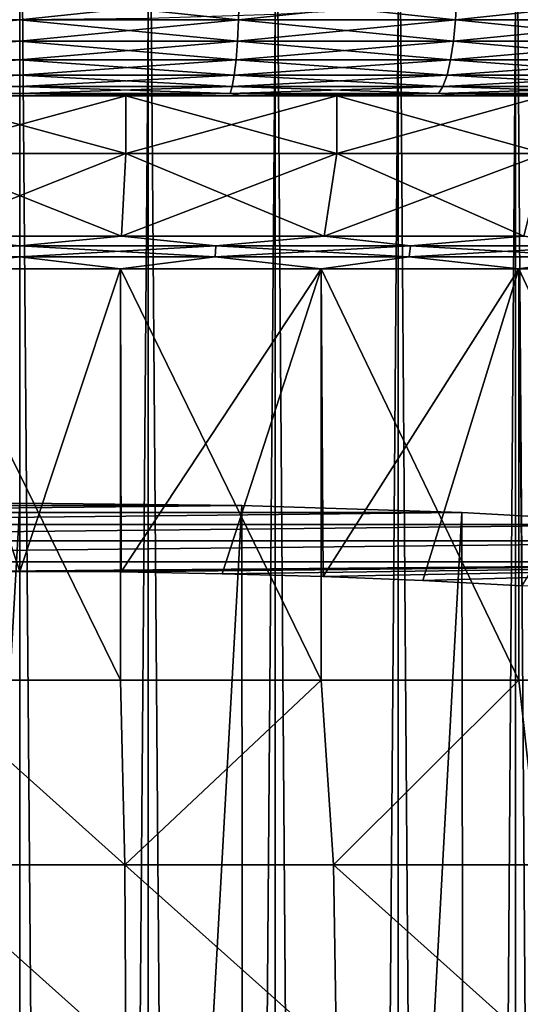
# Model space of a CAD drawing. Header units: metres. Extents: x -109 to 109, y -314 to 82.
# Tile 36 of 191: x 0 to 6, y -67 to -55. Entities that reach past the tile are written whole.
import ezdxf

# ---------------------------------------------------------------- set-up
doc = ezdxf.new("R2010")
doc.units = ezdxf.units.M
doc.layers.add('solid_504261_XXX', color=7, linetype='CONTINUOUS')

msp = doc.modelspace()

# ---------------------------------------------------------------- linework, layer by layer
at = {"layer": 'solid_504261_XXX'}
for points in [[(1.566977, -245.368179, 58.287418), (1.566977, -50.5732, 23.939808), (0, -50.55674, 24.033152)], [(1.566977, -245.368179, 58.287418), (0, -50.55674, 24.033152), (0, -245.351715, 58.38076)], [(3.111104, -245.417313, 58.008743), (3.111104, -50.622337, 23.661135), (1.566977, -50.5732, 23.939808)], [(1.566977, -245.368179, 58.287418), (3.111104, -245.417313, 58.008743), (1.566977, -50.5732, 23.939808)], [(4.609864, -245.498413, 57.548805), (4.609864, -50.703438, 23.201197), (3.111104, -50.622337, 23.661135)], [(3.111104, -245.417313, 58.008743), (4.609864, -245.498413, 57.548805), (3.111104, -50.622337, 23.661135)], [(6.041401, -245.610291, 56.91431), (6.041401, -50.815315, 22.566702), (4.609864, -50.703438, 23.201197)], [(4.609864, -245.498413, 57.548805), (6.041401, -245.610291, 56.91431), (4.609864, -50.703438, 23.201197)], [(7.384842, -245.751312, 56.114513), (7.384842, -50.956341, 21.766903), (6.041401, -50.815315, 22.566702)], [(6.041401, -245.610291, 56.91431), (7.384842, -245.751312, 56.114513), (6.041401, -50.815315, 22.566702)], [(6.041401, -249.607986, 34.24221), (6.041401, -54.813019, -0.1054), (7.384842, -54.671993, 0.6944)], [(7.384842, -249.466965, 35.042007), (6.041401, -249.607986, 34.24221), (7.384842, -54.671993, 0.6944)], [(-2.675227, -54.792637, 156.530762), (0, -54.792637, 156.40332), (-2.667102, -55.074299, 156.615845)], [(0, -54.792637, 156.40332), (0, -55.074299, 156.4888), (-2.667102, -55.074299, 156.615845)], [(2.675227, -54.792637, 156.530762), (0, -55.074299, 156.4888), (0, -54.792637, 156.40332)], [(2.675227, -54.792637, 156.530762), (2.667102, -55.074299, 156.615845), (0, -55.074299, 156.4888)], [(2.667102, -55.074299, 212.478149), (0, -54.792637, 212.690674), (0, -55.074299, 212.605209)], [(2.675227, -54.792637, 212.563248), (0, -54.792637, 212.690674), (2.667102, -55.074299, 212.478149)], [(2.675227, -54.792637, 212.563248), (2.667102, -55.074299, 212.478149), (5.31005, -55.074299, 212.09816)], [(5.326226, -54.792637, 156.911911), (5.31005, -55.074299, 156.995834), (2.667102, -55.074299, 156.615845)], [(2.675227, -54.792637, 156.530762), (5.326226, -54.792637, 156.911911), (2.667102, -55.074299, 156.615845)], [(5.326226, -54.792637, 212.182083), (2.675227, -54.792637, 212.563248), (5.31005, -55.074299, 212.09816)], [(4.609864, -249.719879, 33.607716), (4.609864, -54.9249, -0.739895), (6.041401, -54.813019, -0.1054)], [(6.041401, -249.607986, 34.24221), (4.609864, -249.719879, 33.607716), (6.041401, -54.813019, -0.1054)], [(5.326226, -54.792637, 212.182083), (5.31005, -55.074299, 212.09816), (7.90491, -55.074299, 211.468658)], [(7.92899, -54.792637, 157.543335), (7.90491, -55.074299, 157.625351), (5.31005, -55.074299, 156.995834)], [(5.326226, -54.792637, 156.911911), (7.92899, -54.792637, 157.543335), (5.31005, -55.074299, 156.995834)], [(7.92899, -54.792637, 211.550659), (5.326226, -54.792637, 212.182083), (7.90491, -55.074299, 211.468658)], [(3.111104, -249.800964, 33.147778), (3.111104, -55.005997, -1.199832), (4.609864, -54.9249, -0.739895)], [(4.609864, -249.719879, 33.607716), (3.111104, -249.800964, 33.147778), (4.609864, -54.9249, -0.739895)], [(-2.667102, -55.074299, 156.615845), (0, -55.074299, 156.4888), (-2.653906, -55.333843, 156.754044)], [(0, -55.074299, 156.4888), (0, -55.333843, 156.627625), (-2.653906, -55.333843, 156.754044)], [(0, -249.866562, 32.775761), (0, -55.071594, -1.57185), (1.566977, -55.055134, -1.478505)], [(1.566977, -249.850113, 32.869106), (0, -249.866562, 32.775761), (1.566977, -55.055134, -1.478505)], [(2.667102, -55.074299, 156.615845), (0, -55.333843, 156.627625), (0, -55.074299, 156.4888)], [(2.667102, -55.074299, 156.615845), (2.653906, -55.333843, 156.754044), (0, -55.333843, 156.627625)], [(2.653906, -55.333843, 212.339951), (0, -55.074299, 212.605209), (0, -55.333843, 212.46637)], [(2.667102, -55.074299, 212.478149), (0, -55.074299, 212.605209), (2.653906, -55.333843, 212.339951)], [(1.566977, -249.850113, 32.869106), (1.566977, -55.055134, -1.478505), (3.111104, -55.005997, -1.199832)], [(3.111104, -249.800964, 33.147778), (1.566977, -249.850113, 32.869106), (3.111104, -55.005997, -1.199832)], [(2.667102, -55.074299, 212.478149), (2.653906, -55.333843, 212.339951), (5.283777, -55.333843, 211.961838)], [(5.31005, -55.074299, 156.995834), (5.283777, -55.333843, 157.132156), (2.653906, -55.333843, 156.754044)], [(2.667102, -55.074299, 156.615845), (5.31005, -55.074299, 156.995834), (2.653906, -55.333843, 156.754044)], [(5.31005, -55.074299, 212.09816), (2.667102, -55.074299, 212.478149), (5.283777, -55.333843, 211.961838)], [(5.31005, -55.074299, 212.09816), (5.283777, -55.333843, 211.961838), (7.865798, -55.333843, 211.335449)], [(7.90491, -55.074299, 157.625351), (7.865798, -55.333843, 157.75856), (5.283777, -55.333843, 157.132156)], [(5.31005, -55.074299, 156.995834), (7.90491, -55.074299, 157.625351), (5.283777, -55.333843, 157.132156)], [(7.90491, -55.074299, 211.468658), (5.31005, -55.074299, 212.09816), (7.865798, -55.333843, 211.335449)], [(-2.653906, -55.333843, 156.754044), (0, -55.333843, 156.627625), (-2.636145, -55.561283, 156.940033)], [(0, -55.333843, 156.627625), (0, -55.561283, 156.814468), (-2.636145, -55.561283, 156.940033)], [(2.653906, -55.333843, 156.754044), (0, -55.561283, 156.814468), (0, -55.333843, 156.627625)], [(2.653906, -55.333843, 156.754044), (2.636145, -55.561283, 156.940033), (0, -55.561283, 156.814468)], [(2.636145, -55.561283, 212.153961), (0, -55.333843, 212.46637), (0, -55.561283, 212.279541)], [(2.653906, -55.333843, 212.339951), (0, -55.333843, 212.46637), (2.636145, -55.561283, 212.153961)], [(2.653906, -55.333843, 212.339951), (2.636145, -55.561283, 212.153961), (5.248417, -55.561283, 211.778366)], [(5.283777, -55.333843, 157.132156), (5.248417, -55.561283, 157.315628), (2.636145, -55.561283, 156.940033)], [(2.653906, -55.333843, 156.754044), (5.283777, -55.333843, 157.132156), (2.636145, -55.561283, 156.940033)], [(5.283777, -55.333843, 211.961838), (2.653906, -55.333843, 212.339951), (5.248417, -55.561283, 211.778366)], [(5.283777, -55.333843, 211.961838), (5.248417, -55.561283, 211.778366), (7.813158, -55.561283, 211.156174)], [(7.865798, -55.333843, 157.75856), (7.813158, -55.561283, 157.93782), (5.248417, -55.561283, 157.315628)], [(5.283777, -55.333843, 157.132156), (7.865798, -55.333843, 157.75856), (5.248417, -55.561283, 157.315628)], [(7.865798, -55.333843, 211.335449), (5.283777, -55.333843, 211.961838), (7.813158, -55.561283, 211.156174)], [(-2.636145, -55.561283, 156.940033), (0, -55.561283, 156.814468), (-2.614505, -55.74786, 157.166672)], [(0, -55.561283, 156.814468), (0, -55.74786, 157.04213), (-2.614505, -55.74786, 157.166672)], [(2.636145, -55.561283, 156.940033), (0, -55.74786, 157.04213), (0, -55.561283, 156.814468)], [(2.636145, -55.561283, 156.940033), (2.614505, -55.74786, 157.166672), (0, -55.74786, 157.04213)], [(2.614505, -55.74786, 211.927338), (0, -55.561283, 212.279541), (0, -55.74786, 212.05188)], [(2.636145, -55.561283, 212.153961), (0, -55.561283, 212.279541), (2.614505, -55.74786, 211.927338)], [(2.636145, -55.561283, 212.153961), (2.614505, -55.74786, 211.927338), (5.205332, -55.74786, 211.554825)], [(5.248417, -55.561283, 157.315628), (5.205332, -55.74786, 157.539169), (2.614505, -55.74786, 157.166672)], [(2.636145, -55.561283, 156.940033), (5.248417, -55.561283, 157.315628), (2.614505, -55.74786, 157.166672)], [(5.248417, -55.561283, 211.778366), (2.636145, -55.561283, 212.153961), (5.205332, -55.74786, 211.554825)], [(5.248417, -55.561283, 211.778366), (5.205332, -55.74786, 211.554825), (7.749019, -55.74786, 210.937729)], [(7.813158, -55.561283, 157.93782), (7.749019, -55.74786, 158.156265), (5.205332, -55.74786, 157.539169)], [(5.248417, -55.561283, 157.315628), (7.813158, -55.561283, 157.93782), (5.205332, -55.74786, 157.539169)], [(7.813158, -55.561283, 211.156174), (5.248417, -55.561283, 211.778366), (7.749019, -55.74786, 210.937729)], [(-2.614505, -55.74786, 157.166672), (0, -55.74786, 157.04213), (-2.589818, -55.886383, 157.425201)], [(0, -55.74786, 157.04213), (0, -55.886383, 157.301834), (-2.589818, -55.886383, 157.425201)], [(2.614505, -55.74786, 157.166672), (0, -55.886383, 157.301834), (0, -55.74786, 157.04213)], [(2.614505, -55.74786, 157.166672), (2.589818, -55.886383, 157.425201), (0, -55.886383, 157.301834)], [(2.589818, -55.886383, 211.668793), (0, -55.74786, 212.05188), (0, -55.886383, 211.79216)], [(2.614505, -55.74786, 211.927338), (0, -55.74786, 212.05188), (2.589818, -55.886383, 211.668793)], [(2.614505, -55.74786, 211.927338), (2.589818, -55.886383, 211.668793), (5.156181, -55.886383, 211.299805)], [(5.205332, -55.74786, 157.539169), (5.156181, -55.886383, 157.794189), (2.589818, -55.886383, 157.425201)], [(2.614505, -55.74786, 157.166672), (5.205332, -55.74786, 157.539169), (2.589818, -55.886383, 157.425201)], [(5.205332, -55.74786, 211.554825), (2.614505, -55.74786, 211.927338), (5.156181, -55.886383, 211.299805)], [(5.205332, -55.74786, 211.554825), (5.156181, -55.886383, 211.299805), (7.67585, -55.886383, 210.688538)], [(7.749019, -55.74786, 158.156265), (7.67585, -55.886383, 158.405457), (5.156181, -55.886383, 157.794189)], [(5.205332, -55.74786, 157.539169), (7.749019, -55.74786, 158.156265), (5.156181, -55.886383, 157.794189)], [(7.749019, -55.74786, 210.937729), (5.205332, -55.74786, 211.554825), (7.67585, -55.886383, 210.688538)], [(-2.589818, -55.886383, 157.425201), (0, -55.886383, 157.301834), (-2.563034, -55.971523, 157.705688)], [(0, -55.886383, 157.301834), (0, -55.971523, 157.583603), (-2.563034, -55.971523, 157.705688)], [(2.589818, -55.886383, 157.425201), (0, -55.971523, 157.583603), (0, -55.886383, 157.301834)], [(2.589818, -55.886383, 157.425201), (2.563034, -55.971523, 157.705688), (0, -55.971523, 157.583603)], [(2.563034, -55.971523, 211.388306), (0, -55.886383, 211.79216), (0, -55.971523, 211.510406)], [(2.589818, -55.886383, 211.668793), (0, -55.886383, 211.79216), (2.563034, -55.971523, 211.388306)], [(2.589818, -55.886383, 211.668793), (2.563034, -55.971523, 211.388306), (5.102858, -55.971523, 211.023132)], [(5.156181, -55.886383, 157.794189), (5.102858, -55.971523, 158.070862), (2.563034, -55.971523, 157.705688)], [(2.589818, -55.886383, 157.425201), (5.156181, -55.886383, 157.794189), (2.563034, -55.971523, 157.705688)], [(5.156181, -55.886383, 211.299805), (2.589818, -55.886383, 211.668793), (5.102858, -55.971523, 211.023132)], [(5.156181, -55.886383, 211.299805), (5.102858, -55.971523, 211.023132), (7.596468, -55.971523, 210.418198)], [(7.67585, -55.886383, 158.405457), (7.596468, -55.971523, 158.675812), (5.102858, -55.971523, 158.070862)], [(5.156181, -55.886383, 157.794189), (7.67585, -55.886383, 158.405457), (5.102858, -55.971523, 158.070862)], [(7.67585, -55.886383, 210.688538), (5.156181, -55.886383, 211.299805), (7.596468, -55.971523, 210.418198)], [(-2.563034, -55.971523, 157.705688), (0, -55.971523, 157.583603), (-1.350991, -56, 157.908737)], [(0, -55.971523, 157.583603), (0, -56, 157.874496), (-1.350991, -56, 157.908737)], [(-1.291681, -56, 159.079758), (-1.350991, -56, 157.908737), (0, -56, 157.874496)], [(1.291681, -56, 159.079758), (-1.291681, -56, 159.079758), (0, -56, 157.874496)], [(-1.291681, -56, 210.014236), (1.291681, -56, 210.014236), (0, -56, 211.219498)], [(-1.291675, -56.700001, 159.079742), (-1.291681, -56, 159.079758), (1.291681, -56, 159.079758)], [(1.291675, -56.700001, 210.014267), (1.291681, -56, 210.014236), (-1.291681, -56, 210.014236)], [(-1.291675, -56.700001, 210.014267), (1.291675, -56.700001, 210.014267), (-1.291681, -56, 210.014236)], [(1.291675, -56.700001, 159.079742), (-1.291675, -56.700001, 159.079742), (1.291681, -56, 159.079758)], [(2.563034, -55.971523, 157.705688), (1.35105, -56, 157.908737), (0, -56, 157.874496)], [(2.563034, -55.971523, 157.705688), (0, -56, 157.874496), (0, -55.971523, 157.583603)], [(0, -55.971523, 211.510406), (0, -56, 211.219498), (1.350954, -56, 211.185272)], [(2.563034, -55.971523, 211.388306), (0, -55.971523, 211.510406), (1.350954, -56, 211.185272)], [(1.291681, -56, 159.079758), (0, -56, 157.874496), (1.35105, -56, 157.908737)], [(1.291681, -56, 210.014236), (1.350954, -56, 211.185272), (0, -56, 211.219498)], [(1.291675, -56.700001, 159.079742), (1.291681, -56, 159.079758), (3.861625, -56, 159.341095)], [(3.861325, -56.700001, 159.341049), (1.291675, -56.700001, 159.079742), (3.861625, -56, 159.341095)], [(1.291675, -56.700001, 210.014267), (3.861325, -56.700001, 209.75296), (1.291681, -56, 210.014236)], [(1.291681, -56, 210.014236), (3.861625, -56, 209.752899), (1.350954, -56, 211.185272)], [(1.291681, -56, 159.079758), (1.35105, -56, 157.908737), (2.697372, -56, 158.011276)], [(3.861625, -56, 159.341095), (1.291681, -56, 159.079758), (2.697372, -56, 158.011276)], [(3.861325, -56.700001, 209.75296), (3.861625, -56, 209.752899), (1.291681, -56, 210.014236)], [(2.563034, -55.971523, 211.388306), (1.350954, -56, 211.185272), (2.697229, -56, 211.082748)], [(3.861625, -56, 209.752899), (2.697229, -56, 211.082748), (1.350954, -56, 211.185272)], [(2.563034, -55.971523, 157.705688), (2.697372, -56, 158.011276), (1.35105, -56, 157.908737)], [(2.563034, -55.971523, 211.388306), (2.697229, -56, 211.082748), (4.038783, -56, 210.911942)], [(5.102858, -55.971523, 211.023132), (2.563034, -55.971523, 211.388306), (4.038783, -56, 210.911942)], [(2.563034, -55.971523, 157.705688), (5.102858, -55.971523, 158.070862), (2.697372, -56, 158.011276)], [(3.861625, -56, 209.752899), (4.038783, -56, 210.911942), (2.697229, -56, 211.082748)], [(5.102858, -55.971523, 158.070862), (4.038926, -56, 158.182083), (2.697372, -56, 158.011276)], [(3.861625, -56, 159.341095), (2.697372, -56, 158.011276), (4.038926, -56, 158.182083)], [(3.861325, -56.700001, 159.341049), (3.861625, -56, 159.341095), (6.391517, -56, 159.861008)], [(6.39157, -56.700001, 159.861008), (3.861325, -56.700001, 159.341049), (6.391517, -56, 159.861008)], [(3.861325, -56.700001, 209.75296), (6.39157, -56.700001, 209.232986), (3.861625, -56, 209.752899)], [(3.861625, -56, 209.752899), (6.391517, -56, 209.233002), (4.038783, -56, 210.911942)], [(3.861625, -56, 159.341095), (4.038926, -56, 158.182083), (5.369092, -56, 158.420502)], [(6.391517, -56, 159.861008), (3.861625, -56, 159.341095), (5.369092, -56, 158.420502)], [(6.39157, -56.700001, 209.232986), (6.391517, -56, 209.233002), (3.861625, -56, 209.752899)], [(5.102858, -55.971523, 211.023132), (4.038783, -56, 210.911942), (5.368913, -56, 210.673538)], [(6.391517, -56, 209.233002), (5.368913, -56, 210.673538), (4.038783, -56, 210.911942)], [(5.102858, -55.971523, 158.070862), (5.369092, -56, 158.420502), (4.038926, -56, 158.182083)], [(5.102858, -55.971523, 211.023132), (5.368913, -56, 210.673538), (6.685355, -56, 210.368088)], [(7.596468, -55.971523, 210.418198), (5.102858, -55.971523, 211.023132), (6.685355, -56, 210.368088)], [(5.102858, -55.971523, 158.070862), (7.596468, -55.971523, 158.675812), (5.369092, -56, 158.420502)], [(6.391517, -56, 209.233002), (6.685355, -56, 210.368088), (5.368913, -56, 210.673538)], [(7.596468, -55.971523, 158.675812), (6.68558, -56, 158.725983), (5.369092, -56, 158.420502)], [(6.391517, -56, 159.861008), (5.369092, -56, 158.420502), (6.68558, -56, 158.725983)], [(1.240546, -57.707108, 209.008453), (1.291675, -56.700001, 210.014267), (-1.291675, -56.700001, 210.014267)], [(-1.240546, -57.707108, 209.008453), (1.240546, -57.707108, 209.008453), (-1.291675, -56.700001, 210.014267)], [(-1.240546, -57.707108, 160.085541), (-1.291675, -56.700001, 159.079742), (1.291675, -56.700001, 159.079742)], [(1.240546, -57.707108, 160.085541), (-1.240546, -57.707108, 160.085541), (1.291675, -56.700001, 159.079742)], [(1.240546, -57.707108, 209.008453), (3.708908, -57.707108, 208.757446), (1.291675, -56.700001, 210.014267)], [(1.240546, -57.707108, 160.085541), (1.291675, -56.700001, 159.079742), (3.861325, -56.700001, 159.341049)], [(3.708908, -57.707108, 160.336548), (1.240546, -57.707108, 160.085541), (3.861325, -56.700001, 159.341049)], [(3.708908, -57.707108, 208.757446), (3.861325, -56.700001, 209.75296), (1.291675, -56.700001, 210.014267)], [(3.708908, -57.707108, 208.757446), (6.139212, -57.707108, 208.258011), (3.861325, -56.700001, 209.75296)], [(3.708908, -57.707108, 160.336548), (3.861325, -56.700001, 159.341049), (6.39157, -56.700001, 159.861008)], [(6.139212, -57.707108, 160.835999), (3.708908, -57.707108, 160.336548), (6.39157, -56.700001, 159.861008)], [(6.139212, -57.707108, 208.258011), (6.39157, -56.700001, 209.232986), (3.861325, -56.700001, 209.75296)], [(-2.390741, -57.826328, 160.273392), (-1.240546, -57.707108, 160.085541), (0, -57.826328, 160.155945)], [(0, -57.826328, 208.938049), (1.240546, -57.707108, 209.008453), (-1.240546, -57.707108, 209.008453)], [(0, -57.826328, 160.155945), (-1.240546, -57.707108, 160.085541), (1.240546, -57.707108, 160.085541)], [(2.390741, -57.826328, 208.820602), (1.240546, -57.707108, 209.008453), (0, -57.826328, 208.938049)], [(0, -57.826328, 160.155945), (1.240546, -57.707108, 160.085541), (2.390741, -57.826328, 160.273392)], [(2.390741, -57.826328, 208.820602), (3.708908, -57.707108, 208.757446), (1.240546, -57.707108, 209.008453)], [(2.390741, -57.826328, 160.273392), (1.240546, -57.707108, 160.085541), (3.708908, -57.707108, 160.336548)], [(4.758459, -57.826328, 208.469391), (3.708908, -57.707108, 208.757446), (2.390741, -57.826328, 208.820602)], [(2.390741, -57.826328, 160.273392), (3.708908, -57.707108, 160.336548), (4.758459, -57.826328, 160.624619)], [(4.758459, -57.826328, 208.469391), (6.139212, -57.707108, 208.258011), (3.708908, -57.707108, 208.757446)], [(4.758459, -57.826328, 160.624619), (3.708908, -57.707108, 160.336548), (6.139212, -57.707108, 160.835999)], [(7.080349, -57.826328, 207.887787), (6.139212, -57.707108, 208.258011), (4.758459, -57.826328, 208.469391)], [(4.758459, -57.826328, 160.624619), (6.139212, -57.707108, 160.835999), (7.080349, -57.826328, 161.206223)], [(-2.390741, -57.826328, 160.273392), (0, -57.826328, 160.155945), (-2.382702, -57.960144, 160.355026)], [(0, -57.826328, 160.155945), (0, -57.960144, 160.237961), (-2.382702, -57.960144, 160.355026)], [(0, -57.826328, 208.938049), (0, -57.960144, 208.856033), (2.382702, -57.960144, 208.738983)], [(2.390741, -57.826328, 208.820602), (0, -57.826328, 208.938049), (2.382702, -57.960144, 208.738983)], [(2.390741, -57.826328, 160.273392), (2.382702, -57.960144, 160.355026), (0, -57.960144, 160.237961)], [(0, -57.826328, 160.155945), (2.390741, -57.826328, 160.273392), (0, -57.960144, 160.237961)], [(2.390741, -57.826328, 208.820602), (2.382702, -57.960144, 208.738983), (4.742457, -57.960144, 208.388947)], [(4.758459, -57.826328, 160.624619), (4.742457, -57.960144, 160.705063), (2.382702, -57.960144, 160.355026)], [(2.390741, -57.826328, 160.273392), (4.758459, -57.826328, 160.624619), (2.382702, -57.960144, 160.355026)], [(4.758459, -57.826328, 208.469391), (2.390741, -57.826328, 208.820602), (4.742457, -57.960144, 208.388947)], [(4.758459, -57.826328, 208.469391), (4.742457, -57.960144, 208.388947), (7.05654, -57.960144, 207.809296)], [(7.080349, -57.826328, 161.206223), (7.05654, -57.960144, 161.284698), (4.742457, -57.960144, 160.705063)], [(4.758459, -57.826328, 160.624619), (7.080349, -57.826328, 161.206223), (4.742457, -57.960144, 160.705063)], [(7.080349, -57.826328, 207.887787), (4.758459, -57.826328, 208.469391), (7.05654, -57.960144, 207.809296)], [(-2.382702, -57.960144, 160.355026), (0, -57.960144, 160.237961), (-1.2283, -58.104847, 160.329071)], [(0, -57.960144, 208.856033), (-1.2283, -58.104847, 208.764923), (1.2283, -58.104847, 208.764923)], [(0, -57.960144, 160.237961), (1.2283, -58.104847, 160.329071), (-1.2283, -58.104847, 160.329071)], [(2.382702, -57.960144, 208.738983), (0, -57.960144, 208.856033), (1.2283, -58.104847, 208.764923)], [(0, -57.960144, 160.237961), (2.382702, -57.960144, 160.355026), (1.2283, -58.104847, 160.329071)], [(2.382702, -57.960144, 208.738983), (1.2283, -58.104847, 208.764923), (3.671731, -58.104847, 208.516464)], [(2.382702, -57.960144, 160.355026), (3.671731, -58.104847, 160.57753), (1.2283, -58.104847, 160.329071)], [(4.742457, -57.960144, 208.388947), (2.382702, -57.960144, 208.738983), (3.671731, -58.104847, 208.516464)], [(2.382702, -57.960144, 160.355026), (4.742457, -57.960144, 160.705063), (3.671731, -58.104847, 160.57753)], [(4.742457, -57.960144, 208.388947), (3.671731, -58.104847, 208.516464), (6.078344, -58.104847, 208.021896)], [(4.742457, -57.960144, 160.705063), (6.078344, -58.104847, 161.072113), (3.671731, -58.104847, 160.57753)], [(7.05654, -57.960144, 207.809296), (4.742457, -57.960144, 208.388947), (6.078344, -58.104847, 208.021896)], [(4.742457, -57.960144, 160.705063), (7.05654, -57.960144, 161.284698), (6.078344, -58.104847, 161.072113)], [(7.05654, -57.960144, 207.809296), (6.078344, -58.104847, 208.021896), (8.421682, -58.104847, 207.286652)], [(7.05654, -57.960144, 161.284698), (8.421682, -58.104847, 161.807343), (6.078344, -58.104847, 161.072113)], [(0.00002, -61.787357, 160.297943), (-1.235802, -61.794346, 160.329468), (-1.2283, -58.104847, 160.329071)], [(-1.2283, -58.104847, 208.764923), (-1.2283, -63.111195, 208.764923), (1.2283, -63.111195, 208.764923)], [(-1.2283, -58.104847, 208.764923), (1.2283, -63.111195, 208.764923), (1.2283, -58.104847, 208.764923)], [(0.00002, -61.787357, 160.297943), (-1.2283, -58.104847, 160.329071), (1.2283, -58.104847, 160.329071)], [(1.235841, -61.794346, 160.329468), (0.00002, -61.787357, 160.297943), (1.2283, -58.104847, 160.329071)], [(1.2283, -58.104847, 208.764923), (1.2283, -63.111195, 208.764923), (3.671731, -63.111195, 208.516464)], [(1.2283, -58.104847, 208.764923), (3.671731, -63.111195, 208.516464), (3.671731, -58.104847, 208.516464)], [(1.235841, -61.794346, 160.329468), (1.2283, -58.104847, 160.329071), (3.671731, -58.104847, 160.57753)], [(2.46823, -61.815281, 160.423904), (1.235841, -61.794346, 160.329468), (3.671731, -58.104847, 160.57753)], [(3.695148, -61.850136, 160.581131), (2.46823, -61.815281, 160.423904), (3.671731, -58.104847, 160.57753)], [(3.671731, -58.104847, 208.516464), (3.671731, -63.111195, 208.516464), (6.078344, -63.111195, 208.021896)], [(3.671731, -58.104847, 208.516464), (6.078344, -63.111195, 208.021896), (6.078344, -58.104847, 208.021896)], [(3.695148, -61.850136, 160.581131), (3.671731, -58.104847, 160.57753), (6.078344, -58.104847, 161.072113)], [(4.912704, -61.898838, 160.800812), (3.695148, -61.850136, 160.581131), (6.078344, -58.104847, 161.072113)], [(6.118003, -61.961273, 161.082428), (4.912704, -61.898838, 160.800812), (6.078344, -58.104847, 161.072113)], [(6.078344, -58.104847, 208.021896), (6.078344, -63.111195, 208.021896), (8.421682, -63.111195, 207.286652)], [(6.078344, -58.104847, 208.021896), (8.421682, -63.111195, 207.286652), (8.421682, -58.104847, 207.286652)], [(6.118003, -61.961273, 161.082428), (6.078344, -58.104847, 161.072113), (8.421682, -58.104847, 161.807343)], [(2.704285, -60.984814, 156.677902), (-2.704286, -60.984814, 156.677902), (-5.385167, -61.071686, 157.069763)], [(2.704285, -60.984814, 156.677902), (-5.385167, -61.071686, 157.069763), (5.385164, -61.071686, 157.069763)], [(0, -60.955791, 156.546997), (0, -109.455788, 156.546997), (-2.744478, -109.455788, 156.681824)], [(-2.704286, -60.984814, 156.677902), (0, -60.955791, 156.546997), (-2.744478, -109.455788, 156.681824)], [(2.704285, -60.984814, 156.677902), (0, -60.955791, 156.546997), (-2.704286, -60.984814, 156.677902)], [(2.704285, -60.984814, 156.677902), (0, -109.455788, 156.546997), (0, -60.955791, 156.546997)], [(2.744478, -109.455788, 156.681824), (0, -109.455788, 156.546997), (2.704285, -60.984814, 156.677902)], [(2.744478, -109.455788, 156.681824), (2.704285, -60.984814, 156.677902), (5.385164, -61.071686, 157.069763)], [(5.385164, -61.071686, 157.069763), (-5.385167, -61.071686, 157.069763), (-8.018238, -61.215755, 157.71962)], [(5.385164, -61.071686, 157.069763), (-8.018238, -61.215755, 157.71962), (8.018235, -61.215755, 157.71962)], [(5.462526, -109.455788, 157.085007), (2.744478, -109.455788, 156.681824), (5.385164, -61.071686, 157.069763)], [(5.462526, -109.455788, 157.085007), (5.385164, -61.071686, 157.069763), (8.018235, -61.215755, 157.71962)], [(8.018235, -61.215755, 157.71962), (-8.018238, -61.215755, 157.71962), (-10.5805, -61.416031, 158.623016)], [(8.018235, -61.215755, 157.71962), (-10.5805, -61.416031, 158.623016), (10.580496, -61.416031, 158.623016)], [(8.127967, -109.455788, 157.75267), (5.462526, -109.455788, 157.085007), (8.018235, -61.215755, 157.71962)], [(10.580496, -61.416031, 158.623016), (-10.5805, -61.416031, 158.623016), (-13.047077, -61.670887, 159.772583)], [(10.580496, -61.416031, 158.623016), (-13.047077, -61.670887, 159.772583), (13.047072, -61.670887, 159.772583)], [(13.047072, -61.670887, 159.772583), (-13.047077, -61.670887, 159.772583), (-1.235802, -61.794346, 160.329468)], [(13.047072, -61.670887, 159.772583), (-1.235802, -61.794346, 160.329468), (0.00002, -61.787357, 160.297943)], [(13.047072, -61.670887, 159.772583), (0.00002, -61.787357, 160.297943), (1.235841, -61.794346, 160.329468)], [(13.047072, -61.670887, 159.772583), (1.235841, -61.794346, 160.329468), (2.46823, -61.815281, 160.423904)], [(13.047072, -61.670887, 159.772583), (2.46823, -61.815281, 160.423904), (3.695148, -61.850136, 160.581131)], [(13.047072, -61.670887, 159.772583), (3.695148, -61.850136, 160.581131), (4.912704, -61.898838, 160.800812)], [(13.047072, -61.670887, 159.772583), (4.912704, -61.898838, 160.800812), (6.118003, -61.961273, 161.082428)], [(-1.2283, -63.111195, 208.764923), (-1.279368, -65.358742, 209.382248), (1.279368, -65.358742, 209.382248)], [(1.2283, -63.111195, 208.764923), (-1.2283, -63.111195, 208.764923), (1.279368, -65.358742, 209.382248)], [(3.671731, -63.111195, 208.516464), (1.2283, -63.111195, 208.764923), (1.279368, -65.358742, 209.382248)], [(3.671731, -63.111195, 208.516464), (1.279368, -65.358742, 209.382248), (3.824561, -65.358742, 209.119324)], [(6.078344, -63.111195, 208.021896), (3.671731, -63.111195, 208.516464), (3.824561, -65.358742, 209.119324)], [(6.078344, -63.111195, 208.021896), (3.824561, -65.358742, 209.119324), (6.329264, -65.358742, 208.596252)], [(8.421682, -63.111195, 207.286652), (6.078344, -63.111195, 208.021896), (6.329264, -65.358742, 208.596252)], [(-1.291255, -67.660385, 209.794373), (1.291255, -67.660385, 209.794373), (-1.279368, -65.358742, 209.382248)], [(1.291255, -67.660385, 209.794373), (1.279368, -65.358742, 209.382248), (-1.279368, -65.358742, 209.382248)], [(3.86029, -67.660385, 209.530899), (3.824561, -65.358742, 209.119324), (1.279368, -65.358742, 209.382248)], [(1.291255, -67.660385, 209.794373), (3.86029, -67.660385, 209.530899), (1.279368, -65.358742, 209.382248)], [(6.389041, -67.660385, 209.006699), (6.329264, -65.358742, 208.596252), (3.824561, -65.358742, 209.119324)], [(3.86029, -67.660385, 209.530899), (6.389041, -67.660385, 209.006699), (3.824561, -65.358742, 209.119324)]]:
    msp.add_3dface(points, dxfattribs=at)

doc.saveas('drawing.dxf')
